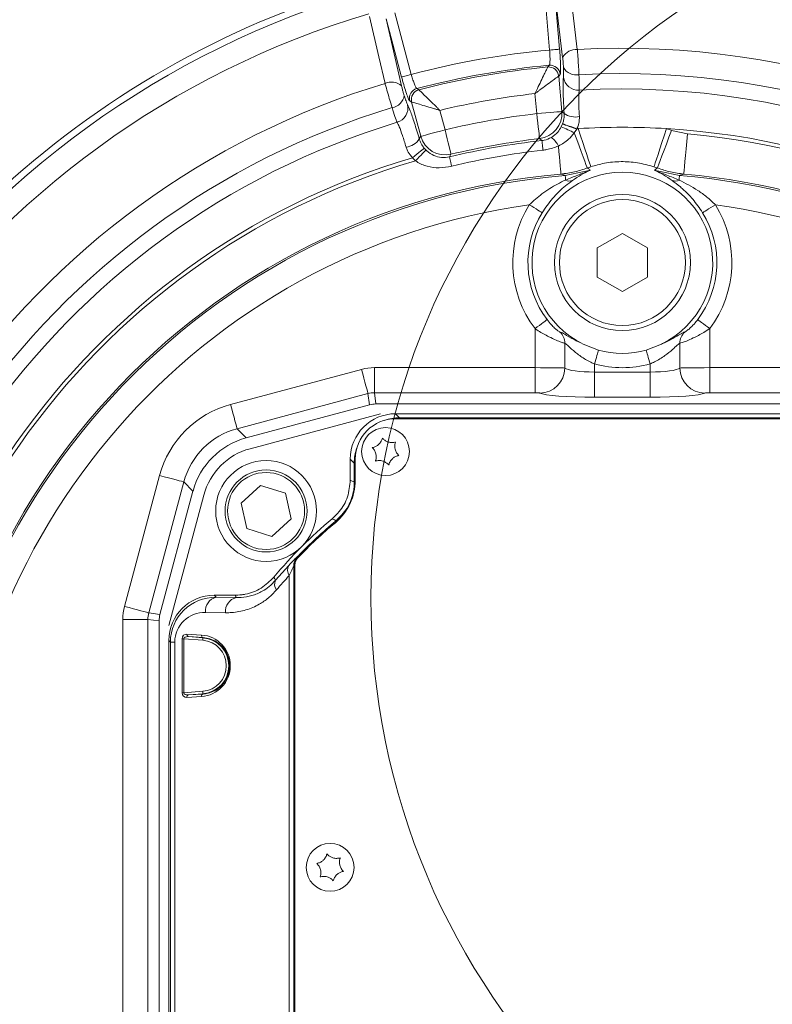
# Model space of a CAD drawing. Header units: millimetres. Extents: x 0 to 8410, y 0 to 5940.
# Tile 69 of 256: x 1864 to 2013, y 2705 to 2901. Entities that reach past the tile are written whole.
import ezdxf

# ---------------------------------------------------------------- set-up
doc = ezdxf.new("R2010")
doc.units = ezdxf.units.MM
doc.header["$LTSCALE"] = 10

msp = doc.modelspace()

# ---------------------------------------------------------------- linework, layer by layer
at = {"color": 8, "linetype": 'Continuous', "lineweight": 0}
for p, q in [((1969.260915, 2894.730213), (1968.155964, 2907.359722)), ((1971.855445, 2893.278125), (1970.206572, 2906.812671)), ((1970.206572, 2906.812671), (1971.248447, 2894.90414)), ((1973.108916, 2908.38373), (1974.76454, 2894.849602)), ((1938.537045, 2902.137104), (1941.818281, 2889.891389)), ((1936.7972, 2900.921706), (1939.876853, 2887.639466)), ((1939.891129, 2889.374975), (1936.7972, 2900.921706)), ((1971.359237, 2889.906052), (1971.069618, 2889.559272)), ((1971.069618, 2889.559272), (1971.68295, 2882.548991)), ((1966.714098, 2882.114235), (1966.365664, 2886.096958)), ((1941.887214, 2884.413603), (1941.49646, 2884.640458)), ((1943.708553, 2877.616349), (1941.887214, 2884.413603)), ((1947.491674, 2882.768932), (1948.526411, 2878.907266)), ((1971.573322, 2879.470888), (1971.828549, 2880.062762)), ((1971.828549, 2880.062762), (1971.847026, 2880.114916)), ((1974.637075, 2879.044715), (1974.154918, 2878.292027)), ((1974.666758, 2879.128102), (1974.637075, 2879.044715)), ((1993.446215, 2878.804687), (1996.609418, 2878.091219)), ((1967.7404, 2876.76597), (1967.277213, 2877.158287)), ((1944.386868, 2875.272933), (1944.73411, 2874.889615)), ((1949.692293, 2874.057594), (1949.39123, 2873.53051)), ((1942.630975, 2872.769061), (1942.074685, 2873.38126)), ((1972.367345, 2869.855705), (1977.367877, 2870.896283)), ((1990.042849, 2870.896283), (1995.043396, 2869.855705)), ((1966.371192, 2831.718508), (1966.371192, 2839.460138)), ((2001.039534, 2839.460138), (2001.039534, 2831.718508)), ((1972.287281, 2836.564365), (1972.287281, 2831.645611)), ((1995.12346, 2831.645611), (1995.12346, 2836.564365)), ((1905.951007, 2824.417415), (1931.932225, 2831.379059)), ((1934.510558, 2831.718508), (1966.371192, 2831.718508)), ((1934.510558, 2831.718508), (1934.510558, 2826.737526)), ((1966.371192, 2831.718508), (1966.371192, 2826.737526)), ((1978.203355, 2832.452002), (1978.203355, 2830.843631)), ((1978.203355, 2830.843631), (1989.207386, 2830.843631)), ((1978.203355, 2830.843631), (1978.203355, 2825.862649)), ((1989.207386, 2830.843631), (1989.207386, 2832.452002)), ((1989.207386, 2830.843631), (1989.207386, 2825.862649)), ((2001.039534, 2831.718508), (2001.039534, 2826.737526)), ((2001.039534, 2831.718508), (2032.900168, 2831.718508)), ((1934.510558, 2826.737526), (1934.803529, 2824.512187)), ((1966.371192, 2826.737526), (1934.510558, 2826.737526)), ((2032.900168, 2826.737526), (2001.039534, 2826.737526)), ((1933.221399, 2826.567832), (1907.240196, 2819.606188)), ((1933.51437, 2824.342492), (1933.221399, 2826.567832)), ((1989.207386, 2825.862649), (1978.203355, 2825.862649)), ((1938.703998, 2822.574738), (1939.498349, 2821.780387)), ((1939.498349, 2821.574751), (1939.498349, 2821.780387)), ((1939.498349, 2821.780387), (2027.912377, 2821.780387)), ((1907.240196, 2819.606188), (1909.057169, 2817.7892)), ((1930.499731, 2812.781754), (1929.705365, 2813.576105)), ((1930.705367, 2812.781754), (1930.499731, 2812.781754)), ((1930.499731, 2809.038463), (1930.499731, 2812.781754)), ((1884.90106, 2784.347895), (1891.862704, 2810.329083)), ((1896.673961, 2809.039954), (1889.712318, 2783.058706)), ((1898.490919, 2807.222966), (1896.673961, 2809.039954)), ((1930.699019, 2809.038463), (1930.499731, 2809.038463)), ((1919.311954, 2794.341865), (1919.334813, 2794.332984)), ((1914.878576, 2789.542678), (1917.496263, 2792.499188)), ((1918.477087, 2792.265478), (1918.477087, 2672.88405)), ((1918.705373, 2792.256358), (1918.499722, 2792.256358)), ((1918.499722, 2672.89317), (1918.499722, 2792.256358)), ((1917.598872, 2674.663159), (1917.598872, 2790.486339)), ((1902.703984, 2786.574784), (1903.113617, 2786.165121)), ((1903.113617, 2786.165121), (1907.09339, 2786.095682)), ((1884.561612, 2683.379951), (1884.561612, 2781.769577)), ((1884.561612, 2781.769577), (1889.542593, 2781.769577)), ((1891.767933, 2781.47662), (1889.542593, 2781.769577)), ((1889.542593, 2781.769577), (1889.542593, 2683.379951)), ((1889.712318, 2783.058706), (1891.937657, 2782.765749)), ((1904.97206, 2783.096138), (1900.992288, 2783.165577)), ((1896.309479, 2767.216447), (1896.309479, 2777.933064)), ((1896.663054, 2777.933064), (1896.309479, 2777.933064)), ((1900.434716, 2777.630809), (1896.663054, 2777.933064)), ((1896.663054, 2777.933064), (1896.663054, 2767.216447)), ((1897.292032, 2778.857354), (1900.165005, 2778.677467)), ((1897.605671, 2778.359059), (1900.474622, 2778.129164)), ((1900.474622, 2778.129164), (1900.478645, 2778.179172)), ((1894.008412, 2777.273062), (1893.705382, 2777.576152)), ((1894.008412, 2777.273062), (1894.886627, 2777.273062)), ((1894.008412, 2687.876436), (1894.008412, 2777.273062)), ((1894.886627, 2777.273062), (1894.886627, 2687.876436)), ((1896.663054, 2767.216447), (1896.309479, 2767.216447)), ((1896.663054, 2767.216447), (1900.434716, 2767.518702)), ((1900.165005, 2766.472045), (1897.292032, 2766.292158)), ((1900.474622, 2767.020348), (1897.605671, 2766.790453)), ((1897.605671, 2766.790453), (1900.478645, 2766.970399)), ((1900.474622, 2767.020348), (1900.478645, 2766.970399))]:
    msp.add_line(p, q, dxfattribs=at)
at = {"color": 7, "linetype": 'Continuous', "lineweight": 0}
for p, q in [((1983.70537, 2858.348254), (1978.70536, 2855.461481)), ((1988.705366, 2855.461481), (1983.70537, 2858.348254)), ((1978.70536, 2855.461481), (1978.70536, 2849.687997)), ((1988.705366, 2849.687997), (1988.705366, 2855.461481)), ((1978.70536, 2849.687997), (1983.70537, 2846.801284)), ((1983.70537, 2846.801284), (1988.705366, 2849.687997)), ((1975.928603, 2836.410824), (1978.949322, 2835.180286)), ((1988.461404, 2835.180286), (1991.482137, 2836.410824)), ((1933.51437, 2824.342492), (1909.057169, 2817.7892)), ((2032.607197, 2824.512187), (1934.803529, 2824.512187)), ((1935.705363, 2822.574738), (1909.830822, 2815.641704)), ((2028.706743, 2822.574738), (1938.703998, 2822.574738)), ((1938.705369, 2821.574751), (2028.705372, 2821.574751)), ((1929.705365, 2813.576105), (1929.705365, 2809.411529)), ((1930.705367, 2809.412244), (1930.705367, 2813.574735)), ((1898.490919, 2807.222966), (1891.937657, 2782.765749)), ((1908.042743, 2804.859641), (1911.881997, 2808.361057)), ((1911.881997, 2808.361057), (1916.833966, 2806.786838)), ((1900.638445, 2806.449297), (1893.705382, 2780.574742)), ((1916.833966, 2806.786838), (1917.94665, 2801.711264)), ((1909.155412, 2799.784008), (1908.042743, 2804.859641)), ((1917.94665, 2801.711264), (1914.107381, 2798.20979)), ((1914.107381, 2798.20979), (1909.155412, 2799.784008)), ((1918.705373, 2672.574762), (1918.705373, 2792.574766)), ((1906.868591, 2786.574784), (1902.703984, 2786.574784)), ((1891.767933, 2781.47662), (1891.767933, 2683.672938)), ((1900.478645, 2778.179172), (1897.605671, 2778.359059)), ((1893.705382, 2777.576152), (1893.705382, 2687.573376))]:
    msp.add_line(p, q, dxfattribs=at)
at = {"color": 8, "linetype": 'Continuous', "lineweight": 0, "flags": 128}
for points in [[(1936.605735, 2888.121191), (1935.389324, 2893.379751), (1933.532565, 2901.405338)], [(1969.260915, 2894.730213), (1969.632535, 2894.762758), (1969.991116, 2894.79411), (1970.324068, 2894.823256), (1970.619707, 2894.849125), (1970.867662, 2894.870821), (1971.059202, 2894.88757), (1971.187635, 2894.898775), (1971.248447, 2894.90414)], [(1968.896835, 2891.371909), (1969.153254, 2891.675118), (1969.190477, 2891.719046)], [(1941.818281, 2889.891389), (1941.457941, 2889.79483), (1941.110252, 2889.701668), (1940.787418, 2889.615122), (1940.500765, 2889.538351), (1940.260349, 2889.473918), (1940.074621, 2889.424148), (1939.950092, 2889.39077), (1939.891129, 2889.374975)], [(1942.914351, 2887.085858), (1943.25897, 2886.888746), (1943.309023, 2886.860076)], [(1966.714098, 2882.114235), (1967.64317, 2882.195535), (1968.539639, 2882.273975), (1969.372018, 2882.346812), (1970.111116, 2882.411424), (1970.730989, 2882.465664), (1971.209853, 2882.507566), (1971.530928, 2882.53564), (1971.68295, 2882.548991)], [(1966.714098, 2882.114235), (1966.819389, 2881.187561), (1966.920986, 2880.293432), (1967.015325, 2879.463259), (1967.099084, 2878.726068), (1967.169328, 2878.107789), (1967.223598, 2877.630177), (1967.259987, 2877.309922), (1967.277213, 2877.158287)], [(1971.68295, 2882.548991), (1971.852823, 2882.410053), (1972.140877, 2882.174197)], [(1971.828549, 2880.062762), (1971.923991, 2880.028132), (1972.111894, 2879.960063), (1972.385823, 2879.860762), (1972.736477, 2879.733625), (1973.151891, 2879.583064), (1973.61791, 2879.414144), (1974.118664, 2879.232648), (1974.637075, 2879.044715)], [(1971.847026, 2880.114916), (1971.942692, 2880.081418), (1972.131236, 2880.015436), (1972.406222, 2879.919234), (1972.758262, 2879.796031), (1973.175375, 2879.65006), (1973.643332, 2879.486266), (1974.146171, 2879.310313), (1974.666758, 2879.128102)], [(1943.406432, 2877.107504), (1943.596988, 2877.428594), (1943.708553, 2877.616349)], [(1943.708553, 2877.616349), (1943.85594, 2877.655807), (1944.16727, 2877.739254), (1944.63159, 2877.863649), (1945.232614, 2878.0247), (1945.949255, 2878.216687), (1946.756347, 2878.432992), (1947.625576, 2878.665868), (1948.526411, 2878.907266)], [(1948.526411, 2878.907266), (1948.744415, 2878.000501), (1948.95476, 2877.125505), (1949.150069, 2876.313093), (1949.323489, 2875.591758), (1949.468924, 2874.986771), (1949.581294, 2874.519351), (1949.656619, 2874.20601), (1949.692293, 2874.057594)], [(1976.738988, 2871.333662), (1976.652979, 2871.565285), (1976.483076, 2872.022811), (1976.234569, 2872.691992), (1975.915207, 2873.551908), (1975.534974, 2874.575797), (1975.105746, 2875.73165), (1974.64089, 2876.983407), (1974.154918, 2878.292027)], [(1977.431594, 2871.576551), (1977.348446, 2871.82838), (1977.182476, 2872.331026), (1976.939379, 2873.067382), (1976.627468, 2874.012056), (1976.257457, 2875.132743), (1975.842028, 2876.390937), (1975.395425, 2877.743605), (1974.932967, 2879.144255)], [(1989.979132, 2871.576551), (1990.06228, 2871.82838), (1990.228249, 2872.331026), (1990.471362, 2873.067382), (1990.783273, 2874.012056), (1991.153284, 2875.132743), (1991.568713, 2876.390937), (1992.015301, 2877.743605), (1992.477759, 2879.144255)], [(1990.671753, 2871.333662), (1990.764065, 2871.582273), (1990.948363, 2872.078541), (1991.218312, 2872.805479), (1991.564645, 2873.738054), (1991.975515, 2874.844435), (1992.436795, 2876.086596), (1992.932706, 2877.421919), (1993.446215, 2878.804687)], [(1995.903729, 2870.133403), (1995.923384, 2870.354954), (1995.96767, 2870.854441), (1996.035023, 2871.613863), (1996.122985, 2872.605863), (1996.22844, 2873.794976), (1996.34756, 2875.138346), (1996.476098, 2876.587752), (1996.609418, 2878.091219)], [(1967.7404, 2876.76597), (1967.746912, 2876.707199), (1967.759832, 2876.590613), (1967.77889, 2876.418415), (1967.80373, 2876.194063), (1967.833846, 2875.922027), (1967.868655, 2875.607732), (1967.907442, 2875.257316), (1967.949464, 2874.877873)], [(1971.014484, 2875.687364), (1971.113725, 2874.568227), (1971.205814, 2873.529855), (1971.28862, 2872.595969), (1971.36028, 2871.787968), (1971.419125, 2871.12433), (1971.463813, 2870.620313), (1971.493332, 2870.287481), (1971.506997, 2870.133403)], [(1944.386868, 2875.272933), (1944.308414, 2875.208739), (1944.153814, 2875.082258), (1943.92833, 2874.897781), (1943.63965, 2874.661628), (1943.297623, 2874.381784), (1942.913904, 2874.067846), (1942.501574, 2873.730484), (1942.074685, 2873.38126)], [(1944.73411, 2874.889615), (1944.66181, 2874.816719), (1944.520562, 2874.674264), (1944.315134, 2874.467138), (1944.052531, 2874.202374), (1943.741663, 2873.888913), (1943.393065, 2873.537484), (1943.018599, 2873.159889), (1942.630975, 2872.769061)], [(1949.39123, 2873.53051), (1949.405207, 2873.473111), (1949.432968, 2873.359087), (1949.473946, 2873.190764), (1949.527322, 2872.971419), (1949.592068, 2872.705522), (1949.666871, 2872.39826), (1949.750243, 2872.055713), (1949.840544, 2871.684793)], [(1972.442313, 2868.947926), (1972.426428, 2869.140211), (1972.412302, 2869.311395), (1972.399964, 2869.460645), (1972.389518, 2869.587186), (1972.380995, 2869.690421), (1972.374438, 2869.769815), (1972.369878, 2869.825009), (1972.367345, 2869.855705)], [(1994.968413, 2868.947926), (1994.984298, 2869.140211), (1994.998439, 2869.311395), (1995.010762, 2869.460645), (1995.021223, 2869.587186), (1995.029746, 2869.690421), (1995.036303, 2869.769815), (1995.040863, 2869.825009), (1995.043396, 2869.855705)], [(1967.777385, 2862.462941), (1967.692896, 2862.515393), (1967.524229, 2862.620118), (1967.277183, 2862.773481), (1966.96022, 2862.970236), (1966.584219, 2863.203648), (1966.162069, 2863.46573), (1965.70824, 2863.747481), (1965.238287, 2864.039245)], [(1999.633356, 2862.462941), (1999.717845, 2862.515393), (1999.886512, 2862.620118), (2000.133543, 2862.773481), (2000.450506, 2862.970236), (2000.826507, 2863.203648), (2001.248671, 2863.46573), (2001.702501, 2863.747481), (2002.172439, 2864.039245)], [(1968.754514, 2841.263297), (1968.67521, 2841.203275), (1968.5169, 2841.08353), (1968.285008, 2840.908113), (1967.987491, 2840.682987), (1967.634557, 2840.415958), (1967.238306, 2840.116146), (1966.812311, 2839.793864), (1966.371192, 2839.460138)], [(1998.656212, 2841.263297), (1998.735531, 2841.203275), (1998.893841, 2841.08353), (1999.125733, 2840.908113), (1999.423234, 2840.682987), (1999.776183, 2840.415958), (2000.172435, 2840.116146), (2000.598429, 2839.793864), (2001.039534, 2839.460138)], [(1978.949322, 2835.180286), (1978.900089, 2835.000161), (1978.834389, 2834.759894), (1978.753789, 2834.46509), (1978.660165, 2834.122721), (1978.555753, 2833.740834), (1978.443025, 2833.328489), (1978.324621, 2832.895461), (1978.203355, 2832.452002)], [(1988.461404, 2835.180286), (1988.510637, 2835.000161), (1988.576336, 2834.759894), (1988.656952, 2834.46509), (1988.750561, 2834.122721), (1988.854973, 2833.740834), (1988.967715, 2833.328489), (1989.08612, 2832.895461), (1989.207386, 2832.452002)], [(1931.932225, 2831.379059), (1932.170822, 2830.488566), (1932.401254, 2829.62865), (1932.615592, 2828.828696), (1932.806506, 2828.116241), (1932.967423, 2827.515605), (1933.092861, 2827.04753), (1933.178498, 2826.72793), (1933.221399, 2826.567832)], [(1905.951007, 2824.417415), (1906.189634, 2823.526922), (1906.420036, 2822.667006), (1906.634374, 2821.867052), (1906.825288, 2821.154598), (1906.98622, 2820.553962), (1907.111658, 2820.085886), (1907.19728, 2819.766286), (1907.240196, 2819.606188)], [(1891.862704, 2810.329083), (1892.753198, 2810.090485), (1893.613144, 2809.860054), (1894.413068, 2809.645716), (1895.125552, 2809.454861), (1895.726128, 2809.293929), (1896.194263, 2809.168461), (1896.513833, 2809.082809), (1896.673961, 2809.039954)], [(1929.705365, 2809.411529), (1930.107563, 2809.22288), (1930.499731, 2809.038463)], [(1926.871403, 2801.33194), (1926.543339, 2801.502291), (1926.105856, 2801.728907)], [(1919.483198, 2794.190589), (1919.442667, 2794.229511), (1919.397755, 2794.272605), (1919.364049, 2794.30491), (1919.3428, 2794.325295), (1919.334813, 2794.332984)], [(1918.499722, 2792.256358), (1918.481975, 2792.263511), (1918.477087, 2792.265478)], [(1914.551212, 2790.174249), (1914.725407, 2789.83784), (1914.878576, 2789.542678)], [(1907.09339, 2786.095682), (1907.018616, 2786.254886), (1906.868591, 2786.574784)], [(1884.90106, 2784.347895), (1885.791554, 2784.109298), (1886.6515, 2783.878866), (1887.451424, 2783.664528), (1888.163908, 2783.473614), (1888.764484, 2783.312681), (1889.232619, 2783.187273), (1889.55219, 2783.101621), (1889.712318, 2783.058706)], [(1900.474622, 2778.129164), (1900.473757, 2778.118137), (1900.471403, 2778.088752), (1900.467678, 2778.0422), (1900.462701, 2777.980152), (1900.456681, 2777.90499), (1900.449826, 2777.819577), (1900.442405, 2777.727011), (1900.434716, 2777.630809)], [(1900.474622, 2767.020348), (1900.473757, 2767.031434), (1900.471403, 2767.06076), (1900.467678, 2767.107311), (1900.462701, 2767.16936), (1900.456681, 2767.244521), (1900.449826, 2767.329994), (1900.442405, 2767.4225), (1900.434716, 2767.518702)]]:
    msp.add_lwpolyline(points, dxfattribs=at)
at = {"color": 7, "linetype": 'Continuous', "lineweight": 0}
for centre, radius in [((2075.419295, 2786.029622), 141.608243), ((1983.705367, 2852.574759), 13.5), ((1983.705367, 2852.574759), 12.5), ((1936.705367, 2815.074759), 4.75), ((1912.994689, 2803.285437), 10), ((1912.994689, 2803.285437), 8.135), ((1925.705367, 2732.574759), 4.75)]:
    msp.add_circle(centre, radius, dxfattribs=at)
at = {"color": 8, "linetype": 'Continuous', "lineweight": 0}
msp.add_circle((1912.994689, 2803.285437), 7.635, dxfattribs=at)
at = {"color": 7, "linetype": 'Continuous', "lineweight": 0}
for centre, radius, start, end in [((1983.705367, 2732.574759), 182.5, 101.22410418, 208.92277754), ((1983.705367, 2732.574759), 146.831798, 86.57485158, 93.42514842), ((1983.705367, 2852.574759), 17.937443, 295.69303424, 244.30696576), ((1983.705367, 2852.574759), 18.032987, 254.70783602, 285.29216398), ((1938.705367, 2813.574759), 8, 90, 180), ((1913.195467, 2803.084659), 13, 105, 165), ((1919.705367, 2809.41225), 11, 309.7918195, 360), ((1983.705367, 2732.574759), 90, 129.79141064, 140.20858936), ((1983.705367, 2732.574759), 89, 129.7918195, 136.39718103), ((1920.705367, 2792.574759), 2, 136.39718103, 180), ((1906.867877, 2796.574759), 10, 270.00000001, 280.58821006)]:
    msp.add_arc(centre, radius, start, end, dxfattribs=at)
at = {"color": 8, "linetype": 'Continuous', "lineweight": 0}
for centre, radius, start, end in [((1983.705367, 2732.574759), 181.173937, 106.23957499, 183.76042501), ((1983.705367, 2732.574759), 176.685181, 106.53725571, 183.46274429), ((1983.705367, 2732.574759), 162.520961, 47.6405046, 93.15362621), ((1983.705367, 2732.574759), 162.797545, 95.09034907, 104.90965093), ((1974.541417, 2891.784268), 3.073443, 85.83684584, 150.9184963), ((1983.705367, 2732.574759), 159.804853, 95.21129136, 104.78870864), ((1983.705367, 2732.574759), 159.486123, 95.32767538, 104.67232462), ((1969.071706, 2889.372963), 2.00658, 5.32752239, 94.9996007), ((1969.36131, 2889.719737), 2.006595, 5.32766649, 94.88384346), ((1974.515946, 2892.616633), 2.83244, 208.21253961, 281.77778981), ((1974.977512, 2889.760475), 2.996679, 187.81196728, 273.25871074), ((1983.705367, 2732.574759), 157.504624, 46.34288497, 93.13410425), ((1983.705367, 2732.574759), 162.520961, 106.84637379, 183.15362621), ((1937.863803, 2885.316999), 3.073471, 49.08215289, 114.162827), ((1937.602995, 2886.107902), 2.832488, 278.22357729, 351.78816923), ((1943.437574, 2885.148723), 2.006553, 105.1149942, 194.67302762), ((1943.828374, 2884.921855), 2.006595, 105.00018719, 194.67233007), ((1983.705367, 2732.574759), 154.498303, 96.44401514, 103.55598486), ((1983.705367, 2732.574759), 154.43114, 44.37950591, 93.17656519), ((1938.146092, 2883.266157), 2.996771, 286.74295525, 12.18726387), ((1983.705367, 2732.574759), 157.504624, 106.86589575, 183.13410425), ((1983.705367, 2732.574759), 150.501697, 96.48236972, 103.51763028), ((1966.683422, 2882.139304), 5.016285, 276.79818469, 4.68464279), ((1974.326859, 2885.07934), 3.635707, 233.04027967, 283.46168769), ((1983.705367, 2732.574759), 154.43114, 106.82343481, 183.17656519), ((1965.061011, 2861.793367), 18.838921, 61.13685723, 69.77645363), ((1948.546686, 2878.941305), 5.016278, 195.31533707, 283.20158562), ((1983.705367, 2852.574759), 27.980241, 108.27155481, 108.91084757), ((1983.705367, 2732.574759), 146.831798, 93.42514842, 93.52921964), ((1983.705367, 2852.574759), 27.980241, 69.62683309, 71.72844519), ((1983.705367, 2732.574759), 146.831798, 6.12956815, 86.57485158), ((1983.705367, 2732.574759), 146.087464, 6.21332601, 84.93240376), ((1940.358643, 2879.089968), 3.635819, 276.53794695, 326.95761979), ((1983.705367, 2732.574759), 145.072348, 96.31809791, 103.68190209), ((1983.705367, 2732.574759), 145.513877, 96.48236972, 103.51763028), ((1966.556289, 2873.472327), 4.978141, 26.42030826, 51.88983603), ((1983.705367, 2732.574759), 143.172695, 96.31809791, 103.68190209), ((1983.705367, 2732.574759), 146.831798, 106.47078036, 183.52921964), ((1983.705367, 2732.574759), 146.087464, 106.32962858, 183.67037142), ((1983.705367, 2732.574759), 138.098428, 95.06759624, 264.93240376), ((1983.705367, 2732.574759), 137.748325, 94.72133981, 265.27866019), ((1983.705367, 2852.574759), 20.010684, 108.27155481, 110.37316691), ((1983.705367, 2852.574759), 20.010684, 69.62683309, 71.72844519), ((1983.705367, 2732.574759), 137.748325, 7.30240395, 85.27866019), ((1983.705367, 2732.574759), 138.098428, 7.24729592, 84.93240376), ((1973.240785, 2870.375828), 1.635989, 240.78640895, 289.8336359), ((1994.169951, 2870.375789), 1.63595, 250.16608289, 299.21397508), ((1983.705367, 2732.574759), 132.755177, 97.99613311, 262.00386689), ((1983.705367, 2852.574759), 21.736301, 148.16777011, 217.11027531), ((1983.705367, 2852.574759), 21.736301, 322.88972469, 31.83222989), ((1983.705367, 2732.574759), 132.755177, 7.79963517, 82.00386689), ((1983.705367, 2852.574759), 18.747717, 148.16777011, 217.11027531), ((1983.705367, 2852.574759), 18.747717, 322.88972469, 31.83222989), ((1969.288278, 2836.587477), 2.999092, 359.55845292, 47.20097357), ((1998.122405, 2836.587503), 2.999034, 132.7985368, 180.44203672), ((1967.245915, 2831.705119), 5.041718, 271.26480978, 359.32371759), ((1983.705367, 2852.574759), 20.861414, 254.70783602, 285.29216398), ((2000.164827, 2831.705119), 5.041718, 180.67628592, 268.73501355), ((1983.705367, 2732.574759), 89.205642, 129.57679247, 136.18652476), ((1782.374796, 2681.79418), 187.532786, 39.53885452, 39.59994622), ((1921.477784, 2792.265001), 3.000697, 136.20126501, 179.9908973), ((1919.069343, 2791.570339), 1.826839, 149.43963577, 216.39686868), ((1916.435735, 2788.731225), 1.755905, 152.47546981, 218.8345011), ((1903.69005, 2783.507566), 2.719352, 102.23807764, 187.22470559), ((1907.669848, 2783.438108), 2.719375, 102.23851722, 187.224266), ((1897.729633, 2778.784937), 0.443553, 170.60361048, 253.77113262), ((1900.602535, 2778.605005), 0.443489, 170.59633017, 253.77841294), ((1900.029571, 2772.574759), 5.572199, 274.58122009, 85.41877991), ((1900.029571, 2772.574759), 5.072275, 274.58122009, 85.41877991), ((1897.729633, 2766.364574), 0.443553, 106.22886738, 189.39638952), ((1900.602688, 2766.544461), 0.443633, 106.23676133, 189.3946745)]:
    msp.add_arc(centre, radius, start, end, dxfattribs=at)
for centre, major_axis, ratio, start_param, end_param in [((1934.520601, 2821.68032), (1.310334, -9.952975), 0.9961291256, 3.0111939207, 3.2719913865), ((1966.371195, 2831.63103), (6, 0), 0.0145814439, 0.1674480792, 1.5707963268), ((1978.203354, 2831.806007), (6, 0), 0.1603958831, 3.3090407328, 4.7123889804), ((1989.20738, 2831.806007), (6, 0), 0.1603958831, 4.7123889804, 6.115737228), ((2001.03954, 2831.63103), (6, 0), 0.0145814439, 1.5707963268, 2.9741445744), ((1934.520601, 2821.68032), (-0.660229, 5.01494), 0.9884912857, 6.1527865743, 6.4135840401), ((1966.371195, 2826.650056), (1, 0), 0.0874886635, 0.1674480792, 1.5707963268), ((2001.03954, 2826.650056), (1, 0), 0.0874886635, 1.5707963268, 2.9741445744), ((1978.203354, 2826.825034), (11, 0), 0.0874886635, 3.3090407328, 4.7123889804), ((1989.20738, 2826.825034), (11, 0), 0.0874886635, 4.7123889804, 6.115737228), ((1911.232218, 2805.047909), (14.214118, -14.214118), 0.9949358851, 2.6201894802, 3.6629958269), ((1939.500944, 2812.779183), (-6.365684, 6.365684), 0.9997292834, 5.497939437, 5.8401402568), ((1911.232218, 2805.047909), (-10.696488, 10.696488), 0.9915966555, 5.7617821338, 6.8045884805), ((1939.500944, 2812.779183), (-6.365684, 6.365684), 0.9997292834, 0.4430450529, 0.7852458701), ((1980.0967, 2732.574759), (85.210059, 0), 0.9998476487, 2.3941888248, 2.438982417), ((1903.115482, 2777.164645), (8.416563, -3.537182), 0.9834151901, 1.9629149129, 3.5334066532), ((1894.599807, 2781.759525), (9.952975, -1.310334), 0.9961291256, 3.0111939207, 3.2719913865), ((1894.599807, 2781.759525), (5.01494, -0.660229), 0.9884912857, 3.0111939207, 3.2719913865), ((1900.994162, 2777.164645), (5.643148, -2.395374), 0.9751955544, 1.9635715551, 3.5340632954), ((1897.309489, 2777.852917), (-0.707107, 0.766032), 0.9230769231, 5.5152404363, 7.0685834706), ((1897.663042, 2777.852917), (0.99864, -0.132881), 0.4942192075, 1.6938318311, 3.2471748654), ((1899.782766, 2772.574759), (6.115598, 0), 0.9998476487, 4.774934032, 7.7914365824), ((1897.309489, 2767.296602), (0.707107, 0.766032), 0.9230769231, 2.3561944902, 3.9095375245), ((1897.663042, 2767.296602), (0.99864, 0.132881), 0.4942192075, 3.0360104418, 4.5893534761)]:
    msp.add_ellipse(centre, major_axis=major_axis, ratio=ratio, start_param=start_param, end_param=end_param, dxfattribs=at)
at = {"color": 7, "linetype": 'Continuous', "lineweight": 0}
for centre, major_axis, ratio, start_param, end_param in [((1934.808554, 2819.493103), (0.655167, -4.976488), 0.9961291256, 3.0111939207, 3.2719913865), ((1938.706738, 2813.573388), (-6.3659, 6.3659), 0.9996954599, 5.497939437, 7.0684311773), ((1913.018073, 2803.262054), (10.660588, -10.660588), 0.9949358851, 2.6201894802, 3.6629958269), ((1902.706738, 2777.573388), (-6.3659, 6.3659), 0.9996954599, 5.497939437, 7.0684311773), ((1896.787023, 2781.471573), (4.976488, -0.655167), 0.9961291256, 3.0111939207, 3.2719913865)]:
    msp.add_ellipse(centre, major_axis=major_axis, ratio=ratio, start_param=start_param, end_param=end_param, dxfattribs=at)
at = {"color": 8, "linetype": 'Continuous', "lineweight": 0}
for points, knots in [([(1969.190477, 2891.719046), (1969.225009, 2891.77916), (1969.29404, 2891.899329), (1969.345613, 2892.486723), (1969.34924, 2893.299554), (1969.312178, 2894.098017), (1969.272959, 2894.581676), (1969.260915, 2894.730213)], [0, 0, 0, 0, 0.225848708, 0.4514765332, 0.6764718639, 0.900640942, 1, 1, 1, 1]), ([(1971.248447, 2894.90414), (1971.269311, 2894.65663), (1971.337222, 2893.851028), (1971.421637, 2892.522992), (1971.466727, 2891.172717), (1971.451051, 2890.199497), (1971.389841, 2890.003866), (1971.359237, 2889.906052)], [0, 0, 0, 0, 0.0995873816, 0.3241389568, 0.549239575, 0.7746229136, 1, 1, 1, 1]), ([(1972.019999, 2891.277614), (1972.01038, 2891.474838), (1971.991144, 2891.869266), (1971.935143, 2892.553133), (1971.886221, 2893.023126), (1971.858711, 2893.251068), (1971.855445, 2893.278125)], [0, 0, 0, 0, 0.3189374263, 0.6378437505, 0.9570122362, 1, 1, 1, 1]), ([(1974.76454, 2894.849602), (1974.770062, 2894.781768), (1974.81658, 2894.210366), (1974.904493, 2893.033193), (1975.016676, 2891.322416), (1975.068285, 2890.336739), (1975.094094, 2889.843825)], [0, 0, 0, 0, 0.04296883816, 0.36195472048, 0.68092873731, 1, 1, 1, 1]), ([(1966.365664, 2886.096958), (1966.36768, 2886.101249), (1966.374851, 2886.116509), (1966.390463, 2886.149705), (1966.422382, 2886.21768), (1966.489335, 2886.359972), (1966.637366, 2886.674306), (1966.995718, 2887.432408), (1967.563494, 2888.62381), (1968.186132, 2889.914711), (1968.63116, 2890.829021), (1968.843618, 2891.263323), (1968.882983, 2891.343645), (1968.896835, 2891.371909)], [0, 0, 0, 0, 0.0017400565, 0.0061872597, 0.0134619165, 0.0292994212, 0.0639105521, 0.1411199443, 0.3389523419, 0.5638047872, 0.7513530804, 0.912505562, 1, 1, 1, 1]), ([(1972.008644, 2889.353159), (1972.024828, 2889.560465), (1972.058304, 2889.989254), (1972.033046, 2890.838797), (1972.019999, 2891.277614)], [0, 0, 0, 0, 0.4834661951, 1, 1, 1, 1]), ([(1941.49646, 2884.640458), (1941.434255, 2884.721898), (1941.309843, 2884.884781), (1940.962211, 2885.793941), (1940.542796, 2887.078237), (1940.167888, 2888.355029), (1939.956175, 2889.135258), (1939.891129, 2889.374975)], [0, 0, 0, 0, 0.22537709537, 0.45076137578, 0.67586651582, 0.90041362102, 1, 1, 1, 1]), ([(1941.818281, 2889.891389), (1941.857763, 2889.747655), (1941.986298, 2889.279734), (1942.224603, 2888.516768), (1942.505999, 2887.754127), (1942.755368, 2887.219865), (1942.861338, 2887.130542), (1942.914351, 2887.085858)], [0, 0, 0, 0, 0.0993795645, 0.3235268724, 0.5485342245, 0.7741536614, 1, 1, 1, 1]), ([(1971.069618, 2889.559272), (1971.044274, 2889.540781), (1970.97227, 2889.488246), (1970.583235, 2889.204307), (1969.764839, 2888.605631), (1968.609614, 2887.757247), (1967.547204, 2886.972952), (1966.873118, 2886.473594), (1966.596237, 2886.268176), (1966.471383, 2886.175436), (1966.411883, 2886.131285), (1966.382844, 2886.109674), (1966.369474, 2886.099778), (1966.365664, 2886.096958)], [0, 0, 0, 0, 0.0875645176, 0.2487834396, 0.4362868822, 0.6610119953, 0.8599253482, 0.9367510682, 0.9710438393, 0.9867048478, 0.9938904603, 0.9982587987, 1, 1, 1, 1]), ([(1972.140877, 2882.174197), (1972.085533, 2883.113009), (1971.962834, 2885.194352), (1971.902943, 2887.838695), (1971.973412, 2888.848351), (1972.008644, 2889.353159)], [0, 0, 0, 0, 0.29121442, 0.6456212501, 1, 1, 1, 1]), ([(1975.094094, 2889.843825), (1975.121675, 2889.142118), (1975.175058, 2887.783955), (1975.15672, 2887.099478), (1975.147857, 2886.768642)], [0, 0, 0, 0, 0.5166591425, 1, 1, 1, 1]), ([(1938.008143, 2883.304539), (1937.863805, 2883.776549), (1937.575166, 2884.72044), (1937.095504, 2886.366441), (1936.775419, 2887.502664), (1936.623744, 2888.055548), (1936.605735, 2888.121191)], [0, 0, 0, 0, 0.31906689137, 0.63804722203, 0.95702596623, 1, 1, 1, 1]), ([(1939.876853, 2887.639466), (1939.883045, 2887.612897), (1939.935166, 2887.389245), (1940.049932, 2886.930914), (1940.231211, 2886.269145), (1940.348029, 2885.891939), (1940.40644, 2885.703328)], [0, 0, 0, 0, 0.0430237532, 0.3621689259, 0.681070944, 1, 1, 1, 1]), ([(1940.40644, 2885.703328), (1940.535492, 2885.312138), (1940.802695, 2884.502177), (1940.982408, 2884.104439), (1941.075324, 2883.898798)], [0, 0, 0, 0, 0.4829737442, 1, 1, 1, 1]), ([(1943.309023, 2886.860076), (1943.331704, 2886.838247), (1943.39616, 2886.776212), (1943.744355, 2886.440809), (1944.475245, 2885.733834), (1945.501877, 2884.733751), (1946.442816, 2883.808297), (1947.038936, 2883.21857), (1947.285498, 2882.973789), (1947.397073, 2882.862982), (1947.450338, 2882.81006), (1947.476379, 2882.784214), (1947.488313, 2882.772291), (1947.491674, 2882.768932)], [0, 0, 0, 0, 0.0874944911, 0.2486462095, 0.4361937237, 0.661046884, 0.8588826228, 0.9360890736, 0.9707007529, 0.9865358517, 0.9938094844, 0.9982561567, 1, 1, 1, 1]), ([(1975.147857, 2886.768642), (1975.1061, 2886.400702), (1975.022611, 2885.665035), (1975.04246, 2883.740255), (1975.132587, 2882.226308), (1975.173234, 2881.54352)], [0, 0, 0, 0, 0.3545549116, 0.7089050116, 1, 1, 1, 1]), ([(1941.075324, 2883.898798), (1941.241284, 2883.532876), (1941.607672, 2882.725037), (1942.425241, 2880.377087), (1943.079366, 2878.197372), (1943.406432, 2877.107504)], [0, 0, 0, 0, 0.2927929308, 0.646393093, 1, 1, 1, 1]), ([(1947.491674, 2882.768932), (1947.487131, 2882.770307), (1947.471211, 2882.775123), (1947.436472, 2882.785311), (1947.365527, 2882.806654), (1947.21641, 2882.850863), (1946.886043, 2882.949428), (1946.08177, 2883.187951), (1944.815205, 2883.561632), (1943.439475, 2883.963786), (1942.465683, 2884.246475), (1942.002996, 2884.380183), (1941.917356, 2884.404903), (1941.887214, 2884.413603)], [0, 0, 0, 0, 0.0017435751, 0.0061086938, 0.0132969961, 0.0289559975, 0.0632493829, 0.1400754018, 0.3389861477, 0.5637146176, 0.7512172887, 0.9124355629, 1, 1, 1, 1]), ([(1939.009397, 2880.396429), (1938.878063, 2880.730833), (1938.62399, 2881.37776), (1938.208744, 2882.676927), (1938.008143, 2883.304539)], [0, 0, 0, 0, 0.5169118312, 1, 1, 1, 1]), ([(1971.847026, 2880.114916), (1971.914214, 2880.334463), (1972.100919, 2880.944555), (1972.162266, 2881.656702), (1972.14388, 2882.101533), (1972.140877, 2882.174197)], [0, 0, 0, 0, 0.3198790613, 0.888900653, 1, 1, 1, 1]), ([(1975.173234, 2881.54352), (1975.165718, 2881.08518), (1975.156691, 2880.534674), (1974.932521, 2879.725266), (1974.780443, 2879.38355), (1974.666758, 2879.128102)], [0, 0, 0, 0, 0.5566248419, 0.6685557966, 1, 1, 1, 1]), ([(1940.772622, 2875.477794), (1940.534808, 2876.270498), (1940.059106, 2877.856155), (1939.437925, 2879.555714), (1939.143024, 2880.134271), (1939.009397, 2880.396429)], [0, 0, 0, 0, 0.3534646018, 0.7070397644, 1, 1, 1, 1]), ([(1969.628676, 2877.389255), (1970.089849, 2877.717437), (1970.878142, 2878.278404), (1971.369445, 2879.121165), (1971.573322, 2879.470888)], [0, 0, 0, 0, 0.5850273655, 1, 1, 1, 1]), ([(1974.154918, 2878.292027), (1973.79885, 2877.846458), (1972.933824, 2876.763997), (1971.725455, 2876.086176), (1971.014484, 2875.687364)], [0, 0, 0, 0, 0.4116268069, 1, 1, 1, 1]), ([(1943.406432, 2877.107504), (1943.47726, 2876.901179), (1943.669896, 2876.340024), (1944.040822, 2875.709412), (1944.339529, 2875.332644), (1944.386868, 2875.272933)], [0, 0, 0, 0, 0.3285531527, 0.8935881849, 1, 1, 1, 1]), ([(1967.7404, 2876.76597), (1967.88984, 2876.785693), (1968.55552, 2876.87355), (1969.159942, 2877.164005), (1969.628676, 2877.389255)], [0, 0, 0, 0, 0.2244918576, 1, 1, 1, 1]), ([(1971.014484, 2875.687364), (1970.242784, 2875.406145), (1969.24345, 2875.041973), (1968.189532, 2874.908318), (1967.949464, 2874.877873)], [0, 0, 0, 0, 0.77221382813, 1, 1, 1, 1]), ([(1942.074685, 2873.38126), (1941.755728, 2873.731514), (1941.365184, 2874.160378), (1940.972918, 2874.893798), (1940.856264, 2875.23392), (1940.772622, 2875.477794)], [0, 0, 0, 0, 0.5576839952, 0.6828509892, 1, 1, 1, 1]), ([(1944.73411, 2874.889615), (1944.792186, 2874.833467), (1945.254156, 2874.386835), (1946.245893, 2873.750097), (1947.800551, 2873.302336), (1948.862161, 2873.454618), (1949.39123, 2873.53051)], [0, 0, 0, 0, 0.0474629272, 0.3775467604, 0.6897917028, 1, 1, 1, 1]), ([(1949.840544, 2871.684793), (1949.004846, 2871.538344), (1947.383166, 2871.25416), (1944.986324, 2871.562933), (1943.423167, 2872.204218), (1942.715678, 2872.708667), (1942.630975, 2872.769061)], [0, 0, 0, 0, 0.3367270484, 0.6534213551, 0.9585067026, 1, 1, 1, 1]), ([(1989.979132, 2871.576551), (1988.885677, 2871.88103), (1986.749042, 2872.475989), (1983.411559, 2872.670972), (1980.287099, 2872.396635), (1978.324476, 2871.832981), (1977.431594, 2871.576551)], [0, 0, 0, 0, 0.26634260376, 0.52043945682, 0.78182707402, 1, 1, 1, 1]), ([(1976.738988, 2871.333662), (1975.89483, 2871.048021), (1974.191152, 2870.471541), (1972.407078, 2870.246791), (1971.506997, 2870.133403)], [0, 0, 0, 0, 0.495491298, 1, 1, 1, 1]), ([(1972.367345, 2869.855705), (1972.17693, 2869.916356), (1971.885791, 2870.00909), (1971.604361, 2870.10145), (1971.506997, 2870.133403)], [0, 0, 0, 0, 0.65403738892, 1, 1, 1, 1]), ([(1972.442313, 2868.947926), (1973.247459, 2869.272743), (1974.888892, 2869.93494), (1976.52703, 2870.564471), (1977.361633, 2870.893819), (1977.367877, 2870.896283)], [0, 0, 0, 0, 0.4886380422, 0.9961745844, 1, 1, 1, 1]), ([(1977.367877, 2870.896283), (1977.364097, 2870.894575), (1976.754925, 2870.619267), (1975.56902, 2870.026055), (1974.38319, 2869.230776), (1973.79586, 2868.836883)], [0, 0, 0, 0, 0.0031414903, 0.5062661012, 1, 1, 1, 1]), ([(1976.738988, 2871.333662), (1976.794146, 2871.29517), (1977.001903, 2871.150187), (1977.212899, 2871.003803), (1977.367877, 2870.896283)], [0, 0, 0, 0, 0.26549019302, 1, 1, 1, 1]), ([(1990.042849, 2870.896283), (1990.197834, 2871.003803), (1990.408839, 2871.150187), (1990.616595, 2871.29517), (1990.671753, 2871.333662)], [0, 0, 0, 0, 0.7345098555, 1, 1, 1, 1]), ([(1993.614881, 2868.836883), (1993.027545, 2869.230776), (1991.841705, 2870.026053), (1990.655801, 2870.619267), (1990.046629, 2870.894575), (1990.042849, 2870.896283)], [0, 0, 0, 0, 0.493734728, 0.9968585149, 1, 1, 1, 1]), ([(1990.042849, 2870.896283), (1990.049098, 2870.893819), (1990.883898, 2870.564656), (1992.521757, 2869.934863), (1994.16324, 2869.272718), (1994.968413, 2868.947926)], [0, 0, 0, 0, 0.00382755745, 0.51136195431, 1, 1, 1, 1]), ([(1995.903729, 2870.133403), (1995.01972, 2870.244227), (1993.235627, 2870.467891), (1991.531496, 2871.043343), (1990.671753, 2871.333662)], [0, 0, 0, 0, 0.495494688, 1, 1, 1, 1]), ([(1995.903729, 2870.133403), (1995.806364, 2870.10145), (1995.524933, 2870.00909), (1995.233805, 2869.916356), (1995.043396, 2869.855705)], [0, 0, 0, 0, 0.34596270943, 1, 1, 1, 1]), ([(1965.238287, 2864.039245), (1966.060125, 2864.783919), (1967.821398, 2866.379822), (1970.33866, 2867.921353), (1971.910965, 2868.688631), (1972.442313, 2868.947926)], [0, 0, 0, 0, 0.3667610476, 0.7860018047, 1, 1, 1, 1]), ([(1973.79586, 2868.836883), (1973.343801, 2868.501063), (1972.035085, 2867.528859), (1969.857871, 2865.484797), (1968.440597, 2863.42624), (1967.777385, 2862.462941)], [0, 0, 0, 0, 0.2192155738, 0.6346326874, 1, 1, 1, 1]), ([(1999.633356, 2862.462941), (1998.997224, 2863.395973), (1998.097335, 2864.715865), (1996.569364, 2866.372144), (1995.188481, 2867.667449), (1994.144574, 2868.443237), (1993.614881, 2868.836883)], [0, 0, 0, 0, 0.351232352, 0.4968625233, 0.744700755, 1, 1, 1, 1]), ([(1994.968413, 2868.947926), (1996.219632, 2868.307783), (1998.091597, 2867.350056), (2000.505638, 2865.593442), (2001.612767, 2864.561107), (2002.172439, 2864.039245)], [0, 0, 0, 0, 0.4991773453, 0.7468259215, 1, 1, 1, 1]), ([(1968.754514, 2841.263297), (1969.035902, 2840.910413), (1969.422577, 2840.425489), (1970.046043, 2839.775138), (1970.555427, 2839.301196), (1971.019506, 2838.941898), (1971.245764, 2838.807843), (1971.308598, 2838.792321), (1971.325948, 2838.788036)], [0, 0, 0, 0, 0.2813392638, 0.3866082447, 0.5953655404, 0.7778330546, 0.9386569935, 1, 1, 1, 1]), ([(1996.084793, 2838.788036), (1996.144127, 2838.810282), (1996.260372, 2838.853868), (1996.673999, 2839.152912), (1997.315482, 2839.713263), (1998.037345, 2840.47252), (1998.487832, 2841.048144), (1998.656212, 2841.263297)], [0, 0, 0, 0, 0.1689377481, 0.3309815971, 0.5409142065, 0.8284057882, 1, 1, 1, 1]), ([(1972.287281, 2836.564365), (1972.24877, 2836.570358), (1972.109279, 2836.592065), (1971.601038, 2836.752081), (1970.556372, 2837.167363), (1968.98215, 2837.906114), (1967.494288, 2838.732096), (1966.586574, 2839.320517), (1966.371192, 2839.460138)], [0, 0, 0, 0, 0.0653996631, 0.2368816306, 0.4285103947, 0.6392556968, 0.9144028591, 1, 1, 1, 1]), ([(1971.325948, 2838.788036), (1971.36665, 2838.778819), (1971.548256, 2838.737694), (1972.283826, 2838.333795), (1973.793451, 2837.407156), (1975.295909, 2836.70606), (1975.928603, 2836.410824)], [0, 0, 0, 0, 0.0800754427, 0.3572779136, 0.7293457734, 1, 1, 1, 1]), ([(1991.482137, 2836.410824), (1991.73005, 2836.52128), (1992.736358, 2836.969636), (1994.149739, 2837.737283), (1995.499229, 2838.55905), (1995.886657, 2838.710554), (1996.084793, 2838.788036)], [0, 0, 0, 0, 0.1029426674, 0.4178561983, 0.7022838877, 1, 1, 1, 1]), ([(2001.039534, 2839.460138), (2000.645558, 2839.208543), (1999.551158, 2838.509652), (1997.881061, 2837.633125), (1996.446172, 2836.996842), (1995.514826, 2836.64849), (1995.256055, 2836.592867), (1995.12346, 2836.564365)], [0, 0, 0, 0, 0.15582063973, 0.43284520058, 0.64832233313, 0.81979902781, 1, 1, 1, 1]), ([(1978.203355, 2832.452002), (1977.501839, 2832.785041), (1976.083369, 2833.458448), (1974.315419, 2834.79631), (1973.053397, 2835.952373), (1972.456572, 2836.490289), (1972.317494, 2836.551145), (1972.287281, 2836.564365)], [0, 0, 0, 0, 0.2466710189, 0.4987706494, 0.7672349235, 0.9494343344, 1, 1, 1, 1]), ([(1995.12346, 2836.564365), (1994.993931, 2836.483221), (1994.849834, 2836.392949), (1994.350343, 2835.9466), (1993.616345, 2835.259596), (1992.144688, 2834.045835), (1990.567533, 2833.046204), (1989.500061, 2832.579862), (1989.207386, 2832.452002)], [0, 0, 0, 0, 0.1729208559, 0.1923711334, 0.3921017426, 0.6288365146, 0.8982360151, 1, 1, 1, 1]), ([(1926.871403, 2801.33194), (1927.668443, 2802.132433), (1929.262543, 2803.733439), (1930.17834, 2806.223275), (1930.468457, 2808.003249), (1930.48914, 2808.68788), (1930.499731, 2809.038463)], [0, 0, 0, 0, 0.38296189, 0.7659329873, 0.8801399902, 1, 1, 1, 1]), ([(1919.311954, 2794.341865), (1919.269057, 2794.308908), (1919.176326, 2794.237663), (1918.53174, 2793.599988), (1917.865797, 2792.892034), (1917.496263, 2792.499188)], [0, 0, 0, 0, 0.27701264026, 0.59881157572, 1, 1, 1, 1]), ([(1918.499722, 2792.256358), (1918.500403, 2792.301291), (1918.506172, 2792.681643), (1918.660211, 2793.453967), (1919.100866, 2794.028147), (1919.334813, 2794.332984)], [0, 0, 0, 0, 0.0591247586, 0.5004821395, 1, 1, 1, 1]), ([(1917.598872, 2790.486339), (1917.773672, 2790.8583), (1918.069485, 2791.48777), (1918.364077, 2792.072245), (1918.463707, 2792.253687), (1918.473739, 2792.262527), (1918.477087, 2792.265478)], [0, 0, 0, 0, 0.4500393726, 0.7616013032, 0.9204277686, 1, 1, 1, 1]), ([(1915.067955, 2787.630144), (1914.542882, 2787.074191), (1913.478999, 2785.94774), (1911.43523, 2784.585112), (1908.99683, 2783.546297), (1906.731402, 2783.115222), (1905.378446, 2783.100546), (1904.97206, 2783.096138)], [0, 0, 0, 0, 0.18184881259, 0.36845535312, 0.62413246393, 0.8871010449, 1, 1, 1, 1]), ([(1907.09339, 2786.095682), (1907.406718, 2786.097408), (1908.427167, 2786.103028), (1910.165755, 2786.417061), (1912.029889, 2787.189796), (1913.624351, 2788.231034), (1914.4578, 2789.102639), (1914.878576, 2789.542678)], [0, 0, 0, 0, 0.1149195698, 0.3742700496, 0.6387879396, 0.8176385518, 1, 1, 1, 1]), ([(1900.478645, 2766.970399), (1900.703928, 2766.992392), (1901.359379, 2767.056378), (1902.429316, 2767.392004), (1903.668982, 2768.123453), (1904.735762, 2769.220044), (1905.460785, 2770.597509), (1905.782906, 2772.030097), (1905.744188, 2773.401085), (1905.361411, 2774.798572), (1904.516122, 2776.247917), (1903.258503, 2777.335121), (1901.836505, 2778.001479), (1900.931467, 2778.119915), (1900.478645, 2778.179172)], [0, 0, 0, 0, 0.0477043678, 0.138793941, 0.2297198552, 0.3282484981, 0.4096262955, 0.4747298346, 0.5400435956, 0.6013845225, 0.6870396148, 0.8084549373, 0.9041632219, 1, 1, 1, 1])]:
    msp.add_open_spline(points, degree=3, knots=knots, dxfattribs=at)
at = {"color": 7, "linetype": 'Continuous', "lineweight": 0}
for points, knots in [([(1936.070292, 2817.750397), (1936.001159, 2817.532065), (1935.861793, 2817.09193), (1935.406389, 2816.511801), (1934.852189, 2816.110208), (1934.397793, 2815.928966), (1934.141427, 2815.876961), (1934.070631, 2815.862599)], [0, 0, 0, 0, 0.246915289, 0.4977545, 0.7104365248, 0.9200354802, 1, 1, 1, 1]), ([(1938.705011, 2816.962603), (1938.481367, 2816.913287), (1938.030524, 2816.813873), (1937.3004, 2816.918177), (1936.675541, 2817.197397), (1936.291395, 2817.500279), (1936.118141, 2817.69627), (1936.070292, 2817.750397)], [0, 0, 0, 0, 0.24691574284, 0.4977558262, 0.71043848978, 0.92003023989, 1, 1, 1, 1]), ([(1939.340098, 2814.28695), (1939.185578, 2814.45599), (1938.874085, 2814.79675), (1938.599343, 2815.481185), (1938.528687, 2816.161934), (1938.59898, 2816.646037), (1938.682064, 2816.894092), (1938.705011, 2816.962603)], [0, 0, 0, 0, 0.2469207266, 0.4977587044, 0.710432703, 0.9200241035, 1, 1, 1, 1]), ([(1934.070631, 2815.862599), (1934.225152, 2815.69356), (1934.536645, 2815.352801), (1934.811384, 2814.66836), (1934.882052, 2813.987607), (1934.811794, 2813.503468), (1934.728671, 2813.255437), (1934.705718, 2813.186947)], [0, 0, 0, 0, 0.2469198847, 0.4977570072, 0.7104308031, 0.9200399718, 1, 1, 1, 1]), ([(1934.705718, 2813.186947), (1934.929364, 2813.236239), (1935.380218, 2813.335607), (1936.110314, 2813.231296), (1936.735229, 2812.952174), (1937.119318, 2812.649207), (1937.292597, 2812.453219), (1937.340452, 2812.399092)], [0, 0, 0, 0, 0.2469119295, 0.4977557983, 0.7104251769, 0.9200275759, 1, 1, 1, 1]), ([(1937.340452, 2812.399092), (1937.409584, 2812.617445), (1937.548942, 2813.057601), (1938.004321, 2813.637755), (1938.558558, 2814.039289), (1939.012946, 2814.220481), (1939.269302, 2814.272566), (1939.340098, 2814.28695)], [0, 0, 0, 0, 0.2469307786, 0.4977653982, 0.7104345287, 0.9200321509, 1, 1, 1, 1]), ([(1926.105856, 2801.728907), (1926.593928, 2802.189687), (1927.896414, 2803.419336), (1929.368942, 2806.046497), (1929.593224, 2808.289853), (1929.705365, 2809.411529)], [0, 0, 0, 0, 0.230560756, 0.6152812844, 1, 1, 1, 1]), ([(1906.868591, 2786.574784), (1907.538513, 2786.616467), (1909.326284, 2786.727703), (1912.139086, 2787.80399), (1913.747172, 2789.384165), (1914.551212, 2790.174249)], [0, 0, 0, 0, 0.2305613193, 0.6152819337, 1, 1, 1, 1]), ([(1925.070285, 2735.250417), (1925.001151, 2735.032075), (1924.861789, 2734.591931), (1924.406407, 2734.011785), (1923.852187, 2733.610224), (1923.397796, 2733.429007), (1923.141435, 2733.376961), (1923.070638, 2733.362588)], [0, 0, 0, 0, 0.2469234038, 0.4977591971, 0.7104350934, 0.9200336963, 1, 1, 1, 1]), ([(1927.705018, 2734.462592), (1927.481373, 2734.413289), (1927.030523, 2734.313897), (1926.300412, 2734.418202), (1925.675525, 2734.697377), (1925.291413, 2735.000303), (1925.118139, 2735.19629), (1925.070285, 2735.250417)], [0, 0, 0, 0, 0.24691342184, 0.4977573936, 0.71043082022, 0.92002754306, 1, 1, 1, 1]), ([(1923.070638, 2733.362588), (1923.225161, 2733.19355), (1923.536656, 2732.852793), (1923.811371, 2732.168347), (1923.882049, 2731.487602), (1923.811777, 2731.003478), (1923.728664, 2730.755436), (1923.705711, 2730.686936)], [0, 0, 0, 0, 0.2469205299, 0.4977564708, 0.7104308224, 0.9200312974, 1, 1, 1, 1]), ([(1928.340106, 2731.78694), (1928.185583, 2731.955968), (1927.874076, 2732.296716), (1927.59936, 2732.981171), (1927.52868, 2733.661926), (1927.598953, 2734.14605), (1927.682066, 2734.394092), (1927.705018, 2734.462592)], [0, 0, 0, 0, 0.246912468, 0.4977583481, 0.7104319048, 0.9200315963, 1, 1, 1, 1]), ([(1926.340445, 2729.899112), (1926.409577, 2730.117455), (1926.548937, 2730.557604), (1927.00434, 2731.137727), (1927.558537, 2731.539331), (1928.012955, 2731.720466), (1928.26931, 2731.772555), (1928.340106, 2731.78694)], [0, 0, 0, 0, 0.2469229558, 0.4977612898, 0.7104328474, 0.9200319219, 1, 1, 1, 1]), ([(1923.705711, 2730.686936), (1923.929361, 2730.73624), (1924.380213, 2730.835631), (1925.110325, 2730.731321), (1925.735214, 2730.452154), (1926.119337, 2730.149231), (1926.292596, 2729.953239), (1926.340445, 2729.899112)], [0, 0, 0, 0, 0.24691765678, 0.4977565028, 0.71043415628, 0.92003063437, 1, 1, 1, 1])]:
    msp.add_open_spline(points, degree=3, knots=knots, dxfattribs=at)

doc.saveas('drawing.dxf')
